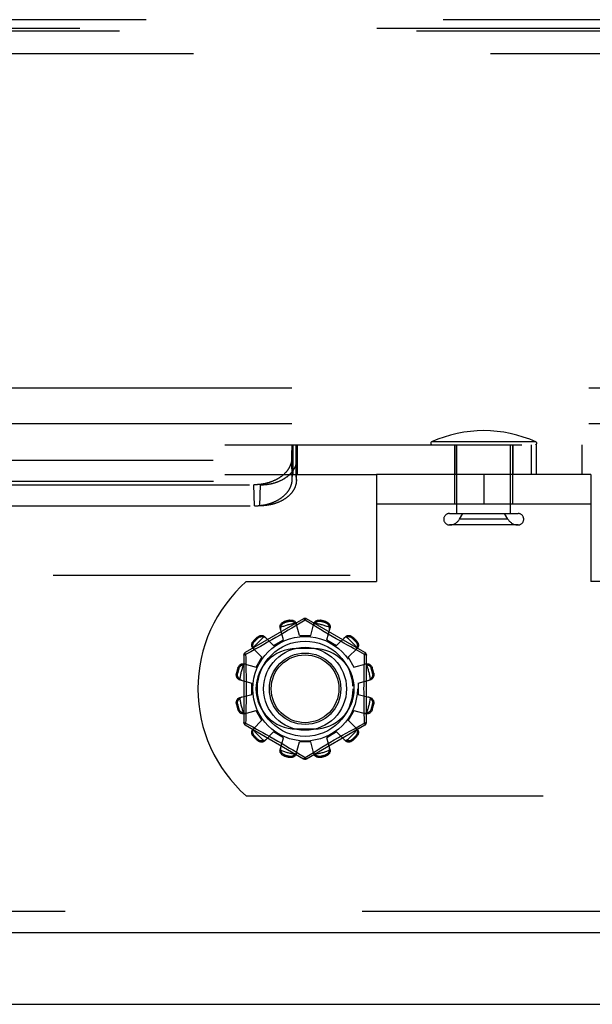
# Model space of a CAD drawing. Header units: inches. Extents: x 0 to 189, y 0 to 122.
# Tile 98 of 226: x 78.89 to 80.9, y 35.12 to 38.57. Entities that reach past the tile are written whole.
import ezdxf

# ---------------------------------------------------------------- set-up
doc = ezdxf.new("R2010")
doc.units = ezdxf.units.IN
doc.header["$LTSCALE"] = 10.388889
doc.header["$MEASUREMENT"] = 0
doc.linetypes.add('HIDDEN', pattern=[0.2, 0.1, -0.1])
doc.layers.get('0').update_dxf_attribs({"linetype": 'CONTINUOUS'})
for name, color, linetype in [('DEFAULT_2', 8, 'HIDDEN'), ('RIGHTHAND_DOOR_ASSEMBLY', 7, 'CONTINUOUS'), ('SUBPANEL', 7, 'CONTINUOUS')]:
    doc.layers.add(name, color=color, linetype=linetype)

msp = doc.modelspace()

# ---------------------------------------------------------------- linework, layer by layer
at = {"color": 7, "linetype": 'Continuous'}
msp.add_line((38.006, 35.1205), (85.902, 35.1205), dxfattribs=at)
at = {"layer": 'DEFAULT_2', "color": 8, "linetype": 'HIDDEN'}
for p, q in [((71.2997, 37.0785), (80.8598, 37.0785)), ((79.8455, 37.0785), (79.8455, 36.9745)), ((79.8458, 37.0676), (79.8459, 37.0691)), ((79.8459, 37.0691), (79.846, 37.0704)), ((79.8472, 36.9745), (79.8472, 37.0785)), ((79.8475, 37.0785), (79.8475, 36.9745)), ((79.8485, 37.0785), (79.8485, 36.9745)), ((79.8592, 37.0785), (79.8592, 36.9745)), ((79.8595, 36.9745), (79.8595, 37.0785)), ((79.8602, 37.0785), (79.8602, 36.9745)), ((79.8607, 37.0711), (79.8606, 37.0723)), ((79.8608, 37.0698), (79.8607, 37.0711)), ((79.8609, 37.0683), (79.8608, 37.0698)), ((79.861, 37.0668), (79.8609, 37.0683)), ((79.8632, 37.0785), (79.8632, 36.9745)), ((80.6986, 37.0881), (80.3334, 37.0881)), ((80.4145, 36.8705), (80.4145, 37.0785)), ((80.4145, 37.0785), (80.4145, 36.9745)), ((80.422, 36.8377), (80.422, 37.0785)), ((80.61, 36.8377), (80.61, 37.0785)), ((80.6175, 37.0785), (80.6175, 36.9745)), ((80.6175, 36.8705), (80.6175, 37.0785)), ((80.6816, 37.0785), (80.6816, 36.9745)), ((80.6992, 37.0785), (80.6992, 36.9745)), ((80.8598, 36.9745), (80.8598, 37.0785)), ((79.8443, 37.03), (79.8445, 37.0389)), ((79.8445, 37.0389), (79.8448, 37.047)), ((79.8448, 37.047), (79.845, 37.053)), ((79.845, 37.053), (79.8452, 37.0575)), ((79.8452, 37.0575), (79.8454, 37.0605)), ((79.8454, 37.0605), (79.8455, 37.0634)), ((79.8455, 37.0634), (79.8457, 37.066)), ((79.8457, 37.066), (79.8458, 37.0676)), ((79.8612, 37.0643), (79.861, 37.0668)), ((79.8613, 37.0615), (79.8612, 37.0643)), ((79.8615, 37.0585), (79.8613, 37.0615)), ((79.8616, 37.0542), (79.8615, 37.0585)), ((79.8618, 37.0507), (79.8616, 37.0542)), ((79.862, 37.0444), (79.8618, 37.0507)), ((79.8623, 37.036), (79.862, 37.0444)), ((79.8624, 37.03), (79.8623, 37.036)), ((72.2972, 37.0239), (79.8623, 37.0239)), ((79.846, 36.9563), (79.8443, 37.03)), ((79.8607, 36.9563), (79.8624, 37.03)), ((79.8607, 36.9535), (79.8624, 37.0271)), ((79.8623, 37.0239), (79.8624, 37.0271)), ((79.8624, 37.0271), (79.8624, 37.03)), ((71.2997, 36.9745), (80.141, 36.9745)), ((79.8463, 36.9647), (79.8464, 36.9664)), ((79.8464, 36.9664), (79.8465, 36.968)), ((79.8465, 36.9689), (79.8466, 36.9698)), ((79.8465, 36.968), (79.8465, 36.9689)), ((79.8466, 36.9698), (79.8466, 36.9706)), ((79.8601, 36.9706), (79.86, 36.9714)), ((79.8601, 36.9698), (79.8601, 36.9706)), ((79.8602, 36.9689), (79.8601, 36.9698)), ((79.8602, 36.968), (79.8602, 36.9689)), ((79.8603, 36.9664), (79.8602, 36.968)), ((79.8604, 36.9647), (79.8603, 36.9664)), ((80.891, 36.9745), (80.141, 36.9745)), ((80.141, 36.9745), (80.141, 36.5995)), ((80.516, 36.9745), (80.516, 36.8705)), ((80.891, 36.9745), (80.891, 36.5995)), ((72.2989, 36.9504), (79.8605, 36.9504)), ((72.4248, 36.9382), (79.7346, 36.9382)), ((79.7139, 36.8647), (79.7121, 36.9382)), ((79.7329, 36.8647), (79.7346, 36.9382)), ((79.846, 36.9563), (79.8461, 36.9601)), ((79.8461, 36.9601), (79.8462, 36.9628)), ((79.8462, 36.9628), (79.8463, 36.9647)), ((79.8605, 36.9622), (79.8604, 36.9647)), ((79.8606, 36.9594), (79.8605, 36.9622)), ((79.8607, 36.9535), (79.8605, 36.9504)), ((79.8607, 36.9563), (79.8606, 36.9594)), ((79.8607, 36.9563), (79.8607, 36.9535)), ((72.4266, 36.8647), (79.7329, 36.8647)), ((80.891, 36.8705), (80.141, 36.8705)), ((80.396, 36.8377), (80.636, 36.8377)), ((80.4313, 36.8177), (80.4432, 36.8377)), ((80.6007, 36.8177), (80.5888, 36.8377)), ((80.636, 36.7977), (80.396, 36.7977)), ((80.6007, 36.8177), (80.4313, 36.8177)), ((84.204, 36.6205), (63.6, 36.6205)), ((79.6853, 36.5995), (80.141, 36.5995)), ((81.3467, 36.5995), (80.891, 36.5995)), ((79.886, 36.4693), (79.6815, 36.3512)), ((79.8179, 36.4594), (79.819, 36.4556)), ((79.8378, 36.4607), (79.8368, 36.4645)), ((79.891, 36.4647), (79.8561, 36.4435)), ((79.871, 36.4105), (79.86, 36.4527)), ((79.8945, 36.4626), (79.891, 36.4647)), ((79.9142, 36.4506), (79.8945, 36.4626)), ((80.1005, 36.3512), (79.896, 36.4693)), ((79.911, 36.4105), (79.922, 36.4527)), ((79.9452, 36.4645), (79.9442, 36.4607)), ((79.963, 36.4556), (79.9641, 36.4594)), ((79.8153, 36.3956), (79.8037, 36.4377)), ((79.8186, 36.421), (79.804, 36.4124)), ((79.8324, 36.4292), (79.8186, 36.421)), ((79.8449, 36.4367), (79.8324, 36.4292)), ((79.8561, 36.4435), (79.8449, 36.4367)), ((79.9453, 36.4318), (79.9338, 36.4387)), ((79.958, 36.4242), (79.9453, 36.4318)), ((79.9716, 36.4161), (79.958, 36.4242)), ((79.9667, 36.3956), (79.9783, 36.4377)), ((79.9858, 36.4079), (79.9716, 36.4161)), ((79.7103, 36.3914), (79.7131, 36.3886)), ((79.7269, 36.4024), (79.7241, 36.4052)), ((79.7469, 36.3797), (79.7347, 36.3729)), ((79.7601, 36.3872), (79.7469, 36.3797)), ((79.75, 36.4066), (79.7807, 36.3756)), ((79.7743, 36.3952), (79.7601, 36.3872)), ((79.789, 36.4037), (79.7743, 36.3952)), ((79.7807, 36.3756), (79.8153, 36.3956)), ((79.804, 36.4124), (79.789, 36.4037)), ((79.871, 36.4105), (79.911, 36.4105)), ((79.9667, 36.3956), (80.0013, 36.3756)), ((79.9999, 36.3997), (79.9858, 36.4079)), ((80.0138, 36.3918), (79.9999, 36.3997)), ((80.0013, 36.3756), (80.032, 36.4066)), ((80.0269, 36.3843), (80.0138, 36.3918)), ((80.0393, 36.3774), (80.0269, 36.3843)), ((80.0579, 36.4052), (80.0551, 36.4024)), ((80.0689, 36.3886), (80.0717, 36.3914)), ((79.7008, 36.3543), (79.683, 36.3446)), ((79.7186, 36.3641), (79.7008, 36.3543)), ((79.7089, 36.3655), (79.7399, 36.3348)), ((79.7347, 36.3729), (79.7186, 36.3641)), ((79.9223, 36.3651), (79.8598, 36.3651)), ((80.0506, 36.3711), (80.0393, 36.3774)), ((80.0421, 36.3348), (80.0731, 36.3655)), ((80.0608, 36.3655), (80.0506, 36.3711)), ((80.0743, 36.3581), (80.0608, 36.3655)), ((80.099, 36.3446), (80.0743, 36.3581)), ((79.6765, 36.3426), (79.6765, 36.1064)), ((79.6778, 36.3118), (79.7199, 36.3002)), ((79.683, 36.3446), (79.6833, 36.3329)), ((79.7199, 36.3002), (79.7399, 36.3348)), ((80.0421, 36.3348), (80.0621, 36.3002)), ((80.0621, 36.3002), (80.1042, 36.3118)), ((80.1055, 36.1064), (80.1055, 36.3426)), ((79.651, 36.2787), (79.6548, 36.2777)), ((79.6599, 36.2965), (79.6561, 36.2976)), ((80.1259, 36.2976), (80.1221, 36.2965)), ((80.1272, 36.2777), (80.131, 36.2787)), ((79.6628, 36.2555), (79.705, 36.2445)), ((79.705, 36.2045), (79.705, 36.2445)), ((80.077, 36.2445), (80.1192, 36.2555)), ((80.077, 36.2445), (80.077, 36.2045)), ((79.6628, 36.1935), (79.705, 36.2045)), ((80.077, 36.2045), (80.1192, 36.1935)), ((79.6548, 36.1713), (79.651, 36.1703)), ((79.6561, 36.1515), (79.6599, 36.1525)), ((79.6778, 36.1373), (79.7199, 36.1488)), ((79.7399, 36.1142), (79.7199, 36.1488)), ((80.0621, 36.1488), (80.0421, 36.1142)), ((80.0621, 36.1488), (80.1042, 36.1373)), ((80.1221, 36.1525), (80.1259, 36.1515)), ((80.131, 36.1703), (80.1272, 36.1713)), ((79.683, 36.1044), (79.7077, 36.0909)), ((79.7089, 36.0835), (79.7399, 36.1142)), ((80.0421, 36.1142), (80.0731, 36.0835)), ((80.0812, 36.0947), (80.099, 36.1044)), ((80.099, 36.1044), (80.0987, 36.1161)), ((79.6815, 36.0978), (79.886, 35.9797)), ((79.7077, 36.0909), (79.7212, 36.0835)), ((79.7212, 36.0835), (79.7314, 36.0779)), ((79.7314, 36.0779), (79.7427, 36.0716)), ((79.7427, 36.0716), (79.7551, 36.0647)), ((79.75, 36.0424), (79.7807, 36.0734)), ((79.8153, 36.0534), (79.7807, 36.0734)), ((79.8598, 36.0839), (79.9223, 36.0839)), ((79.896, 35.9797), (80.1005, 36.0978)), ((80.0013, 36.0734), (79.9667, 36.0534)), ((80.0013, 36.0734), (80.032, 36.0424)), ((80.0219, 36.0618), (80.0351, 36.0693)), ((80.0351, 36.0693), (80.0473, 36.0761)), ((80.0473, 36.0761), (80.0634, 36.0849)), ((80.0634, 36.0849), (80.0812, 36.0947)), ((79.7131, 36.0604), (79.7103, 36.0576)), ((79.7241, 36.0438), (79.7269, 36.0466)), ((79.7551, 36.0647), (79.7682, 36.0573)), ((79.7682, 36.0573), (79.7821, 36.0494)), ((79.7821, 36.0494), (79.7962, 36.0412)), ((79.7962, 36.0412), (79.8104, 36.0329)), ((79.8037, 36.0114), (79.8153, 36.0534)), ((79.86, 35.9963), (79.871, 36.0385)), ((79.911, 36.0385), (79.871, 36.0385)), ((79.922, 35.9963), (79.911, 36.0385)), ((79.9634, 36.028), (79.978, 36.0366)), ((79.9783, 36.0114), (79.9667, 36.0534)), ((79.978, 36.0366), (79.993, 36.0454)), ((79.993, 36.0454), (80.0077, 36.0538)), ((80.0077, 36.0538), (80.0219, 36.0618)), ((80.0551, 36.0466), (80.0579, 36.0438)), ((80.0717, 36.0576), (80.0689, 36.0604)), ((79.8104, 36.0329), (79.824, 36.0248)), ((79.824, 36.0248), (79.8367, 36.0172)), ((79.8367, 36.0172), (79.8482, 36.0103)), ((79.891, 35.9843), (79.9259, 36.0055)), ((79.9259, 36.0055), (79.9371, 36.0123)), ((79.9371, 36.0123), (79.9496, 36.0198)), ((79.9496, 36.0198), (79.9634, 36.028)), ((79.819, 35.9934), (79.8179, 35.9896)), ((79.8368, 35.9845), (79.8378, 35.9883)), ((79.8678, 35.9984), (79.8875, 35.9864)), ((79.8875, 35.9864), (79.891, 35.9843)), ((79.9442, 35.9883), (79.9452, 35.9845)), ((79.9641, 35.9896), (79.963, 35.9934)), ((79.6853, 35.8495), (81.3467, 35.8495))]:
    msp.add_line(p, q, dxfattribs=at)
for points in [[(79.846, 37.0704), (79.8461, 37.0717), (79.8461, 37.0723), (79.8462, 37.0729), (79.8462, 37.0734), (79.8463, 37.074), (79.8463, 37.0744), (79.8464, 37.0749), (79.8464, 37.0753), (79.8465, 37.0758), (79.8465, 37.0761), (79.8466, 37.0765), (79.8466, 37.0768), (79.8467, 37.0771), (79.8467, 37.0774), (79.8468, 37.0776), (79.8469, 37.0778), (79.8469, 37.078), (79.847, 37.0782), (79.847, 37.0783), (79.8471, 37.0784), (79.8471, 37.0785), (79.8472, 37.0785), (79.8472, 37.0785)], [(79.8606, 37.0723), (79.8605, 37.0729), (79.8605, 37.0734), (79.8604, 37.074), (79.8604, 37.0744), (79.8603, 37.0749), (79.8603, 37.0753), (79.8602, 37.0758), (79.8602, 37.0761), (79.8601, 37.0765), (79.8601, 37.0768), (79.86, 37.0771), (79.86, 37.0774), (79.8599, 37.0776), (79.8599, 37.0778), (79.8598, 37.078), (79.8597, 37.0782), (79.8597, 37.0783), (79.8596, 37.0784), (79.8596, 37.0785), (79.8595, 37.0785), (79.8595, 37.0785)], [(79.8438, 37.0239), (79.8437, 37.0227), (79.8435, 37.0214), (79.8433, 37.0201), (79.843, 37.0188), (79.8428, 37.0176), (79.8425, 37.0163), (79.8422, 37.0151), (79.8418, 37.0138), (79.8414, 37.0125), (79.8411, 37.0113), (79.8406, 37.01), (79.8402, 37.0088), (79.8397, 37.0075), (79.8393, 37.0063), (79.8387, 37.0051), (79.8382, 37.0038), (79.8377, 37.0026), (79.8371, 37.0014), (79.8365, 37.0002), (79.8358, 36.999), (79.8352, 36.9978), (79.8345, 36.9966), (79.8338, 36.9954), (79.8331, 36.9942), (79.8323, 36.993), (79.8316, 36.9919), (79.8308, 36.9907), (79.83, 36.9896), (79.8291, 36.9884), (79.8283, 36.9873), (79.8274, 36.9862), (79.8265, 36.985), (79.8256, 36.9839), (79.8246, 36.9828), (79.8236, 36.9817), (79.8227, 36.9807), (79.8216, 36.9796), (79.8206, 36.9785), (79.8196, 36.9775), (79.8185, 36.9764), (79.8174, 36.9754), (79.8163, 36.9744), (79.8152, 36.9734), (79.814, 36.9724), (79.8128, 36.9714), (79.8116, 36.9704), (79.8104, 36.9694), (79.8092, 36.9685), (79.808, 36.9675), (79.8067, 36.9666), (79.8054, 36.9657), (79.8041, 36.9648), (79.8028, 36.9639), (79.8015, 36.963), (79.8001, 36.9621), (79.7987, 36.9613), (79.7974, 36.9604), (79.796, 36.9596), (79.7945, 36.9588), (79.7931, 36.958), (79.7917, 36.9572), (79.7902, 36.9564), (79.7887, 36.9557), (79.7872, 36.9549), (79.7857, 36.9542), (79.7842, 36.9535), (79.7827, 36.9528), (79.7811, 36.9521), (79.7796, 36.9515), (79.778, 36.9508), (79.7764, 36.9502), (79.7748, 36.9495), (79.7732, 36.9489), (79.7716, 36.9483), (79.77, 36.9478), (79.7683, 36.9472), (79.7667, 36.9467), (79.765, 36.9461), (79.7634, 36.9456), (79.7617, 36.9451), (79.76, 36.9447), (79.7583, 36.9442), (79.7566, 36.9438), (79.7549, 36.9433), (79.7532, 36.9429), (79.7514, 36.9425), (79.7497, 36.9421), (79.7479, 36.9418), (79.7462, 36.9414), (79.7444, 36.9411), (79.7427, 36.9408), (79.7409, 36.9405), (79.7391, 36.9402), (79.7374, 36.94), (79.7356, 36.9397), (79.7338, 36.9395), (79.732, 36.9393), (79.7302, 36.9391), (79.7284, 36.939), (79.7266, 36.9388), (79.7248, 36.9387), (79.723, 36.9386), (79.7212, 36.9385), (79.7194, 36.9384), (79.7176, 36.9383), (79.7158, 36.9383), (79.714, 36.9383), (79.7121, 36.9382)], [(79.7346, 36.9382), (79.7364, 36.9383), (79.7382, 36.9383), (79.7401, 36.9383), (79.7419, 36.9384), (79.7437, 36.9385), (79.7455, 36.9386), (79.7473, 36.9387), (79.7491, 36.9388), (79.7508, 36.939), (79.7526, 36.9391), (79.7544, 36.9393), (79.7562, 36.9395), (79.758, 36.9397), (79.7597, 36.94), (79.7615, 36.9402), (79.7633, 36.9405), (79.765, 36.9408), (79.7668, 36.9411), (79.7685, 36.9414), (79.7703, 36.9418), (79.772, 36.9421), (79.7737, 36.9425), (79.7754, 36.9429), (79.7771, 36.9433), (79.7788, 36.9438), (79.7805, 36.9442), (79.7822, 36.9447), (79.7838, 36.9451), (79.7855, 36.9456), (79.7871, 36.9461), (79.7888, 36.9467), (79.7904, 36.9472), (79.792, 36.9478), (79.7936, 36.9483), (79.7952, 36.9489), (79.7968, 36.9495), (79.7984, 36.9502), (79.7999, 36.9508), (79.8014, 36.9515), (79.803, 36.9521), (79.8045, 36.9528), (79.806, 36.9535), (79.8075, 36.9542), (79.8089, 36.9549), (79.8104, 36.9557), (79.8118, 36.9564), (79.8133, 36.9572), (79.8147, 36.958), (79.8161, 36.9588), (79.8174, 36.9596), (79.8188, 36.9604), (79.8201, 36.9613), (79.8215, 36.9621), (79.8228, 36.963), (79.8241, 36.9639), (79.8253, 36.9648), (79.8266, 36.9657), (79.8278, 36.9666), (79.8291, 36.9675), (79.8303, 36.9685), (79.8314, 36.9694), (79.8326, 36.9704), (79.8337, 36.9714), (79.8349, 36.9724), (79.836, 36.9734), (79.8371, 36.9744), (79.8381, 36.9754), (79.8392, 36.9764), (79.8402, 36.9775), (79.8412, 36.9785), (79.8422, 36.9796), (79.8431, 36.9807), (79.8441, 36.9817), (79.845, 36.9828), (79.8459, 36.9839), (79.8468, 36.985), (79.8476, 36.9862), (79.8484, 36.9873), (79.8492, 36.9884), (79.85, 36.9896), (79.8508, 36.9907), (79.8515, 36.9919), (79.8522, 36.993), (79.8529, 36.9942), (79.8536, 36.9954), (79.8542, 36.9966), (79.8549, 36.9978), (79.8555, 36.999), (79.856, 37.0002), (79.8566, 37.0014), (79.8571, 37.0026), (79.8576, 37.0038), (79.8581, 37.0051), (79.8585, 37.0063), (79.859, 37.0075), (79.8594, 37.0088), (79.8597, 37.01), (79.8601, 37.0113), (79.8604, 37.0125), (79.8607, 37.0138), (79.861, 37.0151), (79.8613, 37.0163), (79.8615, 37.0176), (79.8617, 37.0188), (79.8619, 37.0201), (79.862, 37.0214), (79.8622, 37.0227), (79.8623, 37.0239)], [(79.8443, 37.03), (79.8442, 37.029), (79.8442, 37.028), (79.8441, 37.027), (79.844, 37.026), (79.8439, 37.025), (79.8438, 37.0239)], [(79.8466, 36.9706), (79.8467, 36.9714), (79.8467, 36.9717), (79.8468, 36.972), (79.8468, 36.9723), (79.8468, 36.9726), (79.8468, 36.9729), (79.8469, 36.9731), (79.8469, 36.9733), (79.8469, 36.9735), (79.847, 36.9737), (79.847, 36.9739), (79.847, 36.974), (79.8471, 36.9742), (79.8471, 36.9743), (79.8471, 36.9744), (79.8471, 36.9744), (79.8472, 36.9745), (79.8472, 36.9745), (79.8472, 36.9745)], [(79.86, 36.9714), (79.86, 36.9717), (79.8599, 36.972), (79.8599, 36.9723), (79.8599, 36.9726), (79.8599, 36.9729), (79.8598, 36.9731), (79.8598, 36.9733), (79.8598, 36.9735), (79.8597, 36.9737), (79.8597, 36.9739), (79.8597, 36.974), (79.8597, 36.9742), (79.8596, 36.9743), (79.8596, 36.9744), (79.8596, 36.9744), (79.8595, 36.9745), (79.8595, 36.9745), (79.8595, 36.9745)], [(79.7139, 36.8647), (79.7157, 36.8647), (79.7175, 36.8647), (79.7193, 36.8648), (79.7211, 36.8648), (79.7229, 36.8649), (79.7247, 36.865), (79.7265, 36.8651), (79.7283, 36.8653), (79.7301, 36.8654), (79.7319, 36.8656), (79.7337, 36.8658), (79.7355, 36.866), (79.7373, 36.8662), (79.7391, 36.8664), (79.7409, 36.8667), (79.7426, 36.867), (79.7444, 36.8673), (79.7462, 36.8676), (79.7479, 36.8679), (79.7497, 36.8682), (79.7514, 36.8686), (79.7532, 36.869), (79.7549, 36.8694), (79.7566, 36.8698), (79.7583, 36.8702), (79.76, 36.8707), (79.7617, 36.8711), (79.7634, 36.8716), (79.7651, 36.8721), (79.7668, 36.8726), (79.7684, 36.8731), (79.7701, 36.8737), (79.7717, 36.8742), (79.7733, 36.8748), (79.775, 36.8754), (79.7766, 36.876), (79.7782, 36.8766), (79.7797, 36.8773), (79.7813, 36.8779), (79.7829, 36.8786), (79.7844, 36.8793), (79.786, 36.88), (79.7875, 36.8807), (79.789, 36.8814), (79.7905, 36.8821), (79.7919, 36.8829), (79.7934, 36.8837), (79.7948, 36.8845), (79.7963, 36.8853), (79.7977, 36.8861), (79.7991, 36.8869), (79.8005, 36.8877), (79.8018, 36.8886), (79.8032, 36.8895), (79.8045, 36.8903), (79.8058, 36.8912), (79.8071, 36.8921), (79.8084, 36.8931), (79.8097, 36.894), (79.8109, 36.8949), (79.8122, 36.8959), (79.8134, 36.8969), (79.8146, 36.8978), (79.8157, 36.8988), (79.8169, 36.8998), (79.818, 36.9008), (79.8191, 36.9019), (79.8202, 36.9029), (79.8213, 36.9039), (79.8223, 36.905), (79.8234, 36.906), (79.8244, 36.9071), (79.8254, 36.9082), (79.8263, 36.9093), (79.8273, 36.9104), (79.8282, 36.9115), (79.8291, 36.9126), (79.83, 36.9137), (79.8309, 36.9149), (79.8317, 36.916), (79.8325, 36.9172), (79.8333, 36.9183), (79.8341, 36.9195), (79.8348, 36.9207), (79.8355, 36.9219), (79.8362, 36.923), (79.8369, 36.9242), (79.8376, 36.9254), (79.8382, 36.9266), (79.8388, 36.9279), (79.8394, 36.9291), (79.8399, 36.9303), (79.8405, 36.9315), (79.841, 36.9328), (79.8415, 36.934), (79.8419, 36.9352), (79.8424, 36.9365), (79.8428, 36.9377), (79.8432, 36.939), (79.8435, 36.9403), (79.8439, 36.9415), (79.8442, 36.9428), (79.8445, 36.944), (79.8448, 36.9453), (79.845, 36.9466), (79.8452, 36.9479), (79.8454, 36.9491), (79.8456, 36.9504)], [(79.8605, 36.9504), (79.8604, 36.9491), (79.8603, 36.9479), (79.8602, 36.9466), (79.86, 36.9453), (79.8598, 36.944), (79.8595, 36.9428), (79.8593, 36.9415), (79.859, 36.9403), (79.8587, 36.939), (79.8584, 36.9377), (79.858, 36.9365), (79.8576, 36.9352), (79.8572, 36.934), (79.8568, 36.9328), (79.8564, 36.9315), (79.8559, 36.9303), (79.8554, 36.9291), (79.8548, 36.9279), (79.8543, 36.9266), (79.8537, 36.9254), (79.8531, 36.9242), (79.8525, 36.923), (79.8519, 36.9219), (79.8512, 36.9207), (79.8505, 36.9195), (79.8498, 36.9183), (79.8491, 36.9172), (79.8483, 36.916), (79.8475, 36.9149), (79.8467, 36.9137), (79.8459, 36.9126), (79.845, 36.9115), (79.8442, 36.9104), (79.8433, 36.9093), (79.8423, 36.9082), (79.8414, 36.9071), (79.8404, 36.906), (79.8395, 36.905), (79.8385, 36.9039), (79.8374, 36.9029), (79.8364, 36.9019), (79.8353, 36.9008), (79.8342, 36.8998), (79.8331, 36.8988), (79.832, 36.8978), (79.8309, 36.8969), (79.8297, 36.8959), (79.8285, 36.8949), (79.8273, 36.894), (79.8261, 36.8931), (79.8249, 36.8921), (79.8236, 36.8912), (79.8223, 36.8903), (79.821, 36.8895), (79.8197, 36.8886), (79.8184, 36.8877), (79.8171, 36.8869), (79.8157, 36.8861), (79.8143, 36.8853), (79.8129, 36.8845), (79.8115, 36.8837), (79.8101, 36.8829), (79.8087, 36.8821), (79.8072, 36.8814), (79.8057, 36.8807), (79.8043, 36.88), (79.8028, 36.8793), (79.8012, 36.8786), (79.7997, 36.8779), (79.7982, 36.8773), (79.7966, 36.8766), (79.7951, 36.876), (79.7935, 36.8754), (79.7919, 36.8748), (79.7903, 36.8742), (79.7887, 36.8737), (79.787, 36.8731), (79.7854, 36.8726), (79.7838, 36.8721), (79.7821, 36.8716), (79.7804, 36.8711), (79.7788, 36.8707), (79.7771, 36.8702), (79.7754, 36.8698), (79.7737, 36.8694), (79.772, 36.869), (79.7703, 36.8686), (79.7685, 36.8682), (79.7668, 36.8679), (79.765, 36.8676), (79.7633, 36.8673), (79.7615, 36.867), (79.7598, 36.8667), (79.758, 36.8664), (79.7562, 36.8662), (79.7545, 36.866), (79.7527, 36.8658), (79.7509, 36.8656), (79.7491, 36.8654), (79.7473, 36.8653), (79.7455, 36.8651), (79.7437, 36.865), (79.7419, 36.8649), (79.7401, 36.8648), (79.7383, 36.8648), (79.7365, 36.8647), (79.7347, 36.8647), (79.7329, 36.8647)], [(79.8456, 36.9504), (79.8457, 36.9512), (79.8457, 36.9519), (79.8458, 36.9527), (79.8459, 36.9534), (79.8459, 36.9542), (79.846, 36.9549), (79.846, 36.9556), (79.846, 36.9563)], [(79.8037, 36.4377), (79.8034, 36.4394), (79.8032, 36.4413), (79.8033, 36.4432), (79.8036, 36.4451), (79.8042, 36.447), (79.805, 36.4489), (79.806, 36.4506), (79.8072, 36.4523), (79.8086, 36.4538), (79.8102, 36.4553), (79.812, 36.4566), (79.8139, 36.4577), (79.8159, 36.4587), (79.8179, 36.4594)], [(79.806, 36.4395), (79.8062, 36.4405), (79.8065, 36.4415), (79.8068, 36.4426), (79.8071, 36.4435), (79.8075, 36.4445), (79.8079, 36.4455), (79.8083, 36.4464), (79.8089, 36.4473), (79.8094, 36.4482), (79.8101, 36.4492), (79.8108, 36.4501), (79.8116, 36.451), (79.8125, 36.4518), (79.8135, 36.4527), (79.8146, 36.4535), (79.8159, 36.4543), (79.8174, 36.455), (79.819, 36.4556)], [(79.8368, 36.4645), (79.839, 36.4649), (79.8412, 36.465), (79.8434, 36.465), (79.8456, 36.4648), (79.8477, 36.4643), (79.8497, 36.4636), (79.8516, 36.4628), (79.8533, 36.4618), (79.8549, 36.4606), (79.8564, 36.4592), (79.8576, 36.4577), (79.8586, 36.4561), (79.8594, 36.4545), (79.86, 36.4527)], [(79.8378, 36.4607), (79.8395, 36.4609), (79.8411, 36.4611), (79.8426, 36.461), (79.8441, 36.4609), (79.8454, 36.4606), (79.8466, 36.4603), (79.8477, 36.4599), (79.8488, 36.4595), (79.8498, 36.459), (79.8507, 36.4585), (79.8516, 36.458), (79.8525, 36.4574), (79.8533, 36.4568), (79.8542, 36.4561), (79.8549, 36.4555), (79.8557, 36.4547), (79.8564, 36.454), (79.8571, 36.4532)], [(79.8618, 36.4456), (79.8614, 36.447), (79.8608, 36.4483), (79.8601, 36.4496), (79.8592, 36.4509), (79.8582, 36.4521), (79.8571, 36.4532)], [(79.886, 36.4693), (79.8863, 36.4694), (79.8868, 36.4692), (79.8873, 36.4689), (79.888, 36.4684), (79.8887, 36.4677), (79.8894, 36.4668), (79.8902, 36.4658), (79.891, 36.4647)], [(79.891, 36.4647), (79.8918, 36.4658), (79.8926, 36.4668), (79.8933, 36.4677), (79.894, 36.4684), (79.8947, 36.4689), (79.8952, 36.4692), (79.8957, 36.4694), (79.896, 36.4693)], [(79.9338, 36.4387), (79.9187, 36.4478), (79.9142, 36.4506)], [(79.9249, 36.4532), (79.9238, 36.4521), (79.9228, 36.4509), (79.9219, 36.4496), (79.9212, 36.4483), (79.9206, 36.447), (79.9202, 36.4456)], [(79.922, 36.4527), (79.9226, 36.4545), (79.9234, 36.4561), (79.9244, 36.4577), (79.9256, 36.4592), (79.9271, 36.4606), (79.9287, 36.4618), (79.9304, 36.4628), (79.9323, 36.4636), (79.9343, 36.4643), (79.9364, 36.4648), (79.9386, 36.465), (79.9408, 36.465), (79.943, 36.4649), (79.9452, 36.4645)], [(79.9249, 36.4532), (79.9256, 36.454), (79.9263, 36.4547), (79.9271, 36.4555), (79.9279, 36.4561), (79.9287, 36.4568), (79.9295, 36.4574), (79.9304, 36.458), (79.9313, 36.4585), (79.9322, 36.459), (79.9332, 36.4595), (79.9343, 36.4599), (79.9354, 36.4603), (79.9367, 36.4606), (79.938, 36.4609), (79.9394, 36.461), (79.9409, 36.4611), (79.9425, 36.4609), (79.9442, 36.4607)], [(79.963, 36.4556), (79.9646, 36.455), (79.9661, 36.4543), (79.9674, 36.4535), (79.9685, 36.4527), (79.9695, 36.4518), (79.9704, 36.4509), (79.9712, 36.45), (79.9719, 36.4491), (79.9726, 36.4482), (79.9731, 36.4473), (79.9737, 36.4464), (79.9741, 36.4455), (79.9745, 36.4445), (79.9749, 36.4435), (79.9752, 36.4425), (79.9755, 36.4415), (79.9758, 36.4405), (79.976, 36.4395)], [(79.9641, 36.4594), (79.9661, 36.4587), (79.9681, 36.4577), (79.97, 36.4566), (79.9718, 36.4553), (79.9734, 36.4538), (79.9748, 36.4523), (79.976, 36.4506), (79.977, 36.4489), (79.9778, 36.447), (79.9784, 36.4451), (79.9787, 36.4432), (79.9788, 36.4413), (79.9786, 36.4394), (79.9783, 36.4377)], [(79.806, 36.4395), (79.8056, 36.438), (79.8053, 36.4365), (79.8052, 36.4349), (79.8052, 36.4334), (79.8054, 36.432), (79.8057, 36.4305)], [(79.9763, 36.4305), (79.9766, 36.432), (79.9768, 36.4334), (79.9768, 36.4349), (79.9767, 36.4365), (79.9764, 36.438), (79.976, 36.4395)], [(79.7089, 36.3655), (79.7076, 36.3668), (79.7066, 36.3684), (79.7057, 36.37), (79.705, 36.3719), (79.7046, 36.3738), (79.7044, 36.3758), (79.7043, 36.3778), (79.7046, 36.3798), (79.705, 36.3819), (79.7057, 36.384), (79.7065, 36.386), (79.7076, 36.3879), (79.7089, 36.3897), (79.7103, 36.3914)], [(79.7099, 36.3682), (79.7096, 36.3692), (79.7093, 36.3702), (79.709, 36.3712), (79.7088, 36.3722), (79.7087, 36.3733), (79.7085, 36.3743), (79.7085, 36.3753), (79.7085, 36.3764), (79.7085, 36.3775), (79.7086, 36.3786), (79.7088, 36.3797), (79.709, 36.3809), (79.7093, 36.3821), (79.7098, 36.3834), (79.7103, 36.3847), (79.7111, 36.386), (79.712, 36.3873), (79.7131, 36.3886)], [(79.7241, 36.4052), (79.7258, 36.4066), (79.7276, 36.4079), (79.7295, 36.409), (79.7315, 36.4098), (79.7336, 36.4105), (79.7357, 36.4109), (79.7377, 36.4112), (79.7397, 36.4112), (79.7417, 36.4109), (79.7436, 36.4105), (79.7455, 36.4098), (79.7472, 36.4089), (79.7487, 36.4079), (79.75, 36.4066)], [(79.7269, 36.4024), (79.7282, 36.4035), (79.7295, 36.4044), (79.7309, 36.4052), (79.7322, 36.4057), (79.7334, 36.4062), (79.7346, 36.4065), (79.7358, 36.4068), (79.7369, 36.4069), (79.738, 36.407), (79.7391, 36.407), (79.7402, 36.407), (79.7412, 36.407), (79.7422, 36.4068), (79.7433, 36.4067), (79.7443, 36.4065), (79.7453, 36.4062), (79.7463, 36.4059), (79.7473, 36.4056)], [(79.7552, 36.4014), (79.7541, 36.4024), (79.753, 36.4033), (79.7517, 36.404), (79.7503, 36.4047), (79.7488, 36.4052), (79.7473, 36.4056)], [(80.0347, 36.4056), (80.0332, 36.4052), (80.0317, 36.4047), (80.0303, 36.404), (80.029, 36.4033), (80.0279, 36.4024), (80.0268, 36.4014)], [(80.032, 36.4066), (80.0333, 36.4079), (80.0348, 36.4089), (80.0365, 36.4098), (80.0384, 36.4105), (80.0403, 36.4109), (80.0423, 36.4112), (80.0443, 36.4112), (80.0463, 36.4109), (80.0484, 36.4105), (80.0505, 36.4098), (80.0525, 36.409), (80.0544, 36.4079), (80.0562, 36.4066), (80.0579, 36.4052)], [(80.0347, 36.4056), (80.0357, 36.4059), (80.0367, 36.4062), (80.0377, 36.4065), (80.0387, 36.4067), (80.0398, 36.4068), (80.0408, 36.407), (80.0418, 36.407), (80.0429, 36.407), (80.044, 36.407), (80.0451, 36.4069), (80.0462, 36.4068), (80.0474, 36.4065), (80.0486, 36.4062), (80.0499, 36.4057), (80.0512, 36.4052), (80.0525, 36.4044), (80.0538, 36.4035), (80.0551, 36.4024)], [(80.0689, 36.3886), (80.07, 36.3873), (80.0709, 36.386), (80.0717, 36.3847), (80.0722, 36.3834), (80.0727, 36.3821), (80.073, 36.3809), (80.0733, 36.3797), (80.0734, 36.3786), (80.0735, 36.3775), (80.0735, 36.3764), (80.0735, 36.3753), (80.0735, 36.3743), (80.0733, 36.3733), (80.0732, 36.3722), (80.073, 36.3712), (80.0727, 36.3702), (80.0724, 36.3692), (80.0721, 36.3682)], [(80.0717, 36.3914), (80.0731, 36.3897), (80.0744, 36.3879), (80.0755, 36.386), (80.0763, 36.384), (80.077, 36.3819), (80.0774, 36.3798), (80.0777, 36.3778), (80.0776, 36.3758), (80.0774, 36.3738), (80.077, 36.3719), (80.0763, 36.37), (80.0754, 36.3684), (80.0744, 36.3668), (80.0731, 36.3655)], [(79.683, 36.3446), (79.6824, 36.3459), (79.6819, 36.347), (79.6816, 36.3481), (79.6813, 36.3491), (79.6812, 36.3499), (79.6812, 36.3505), (79.6813, 36.351), (79.6815, 36.3512)], [(79.7099, 36.3682), (79.7103, 36.3667), (79.7108, 36.3652), (79.7115, 36.3638), (79.7123, 36.3625), (79.7131, 36.3614), (79.7141, 36.3603)], [(80.0679, 36.3603), (80.0689, 36.3614), (80.0698, 36.3625), (80.0705, 36.3638), (80.0712, 36.3652), (80.0717, 36.3667), (80.0721, 36.3682)], [(80.1005, 36.3512), (80.1007, 36.351), (80.1008, 36.3505), (80.1008, 36.3499), (80.1007, 36.3491), (80.1004, 36.3481), (80.1001, 36.347), (80.0996, 36.3459), (80.099, 36.3446)], [(79.6561, 36.2976), (79.6568, 36.2996), (79.6578, 36.3016), (79.6589, 36.3035), (79.6602, 36.3053), (79.6617, 36.3069), (79.6633, 36.3083), (79.6649, 36.3095), (79.6667, 36.3105), (79.6685, 36.3113), (79.6704, 36.3119), (79.6723, 36.3122), (79.6742, 36.3123), (79.6761, 36.3121), (79.6778, 36.3118)], [(79.685, 36.3098), (79.6835, 36.3101), (79.6821, 36.3103), (79.6806, 36.3103), (79.679, 36.3102), (79.6775, 36.3099), (79.676, 36.3095)], [(79.6765, 36.3426), (79.6766, 36.3429), (79.677, 36.3432), (79.6775, 36.3435), (79.6783, 36.3438), (79.6792, 36.3441), (79.6804, 36.3443), (79.6816, 36.3445), (79.683, 36.3446)], [(79.6833, 36.3329), (79.6838, 36.3091), (79.6841, 36.297), (79.6843, 36.285), (79.6845, 36.2729), (79.6846, 36.2608), (79.6848, 36.2487), (79.6848, 36.2366), (79.6849, 36.2245), (79.6848, 36.2124), (79.6848, 36.2003), (79.6846, 36.1883), (79.6845, 36.1761), (79.6843, 36.164), (79.6841, 36.152)], [(80.106, 36.3095), (80.1045, 36.3099), (80.103, 36.3102), (80.1014, 36.3103), (80.0999, 36.3103), (80.0985, 36.3101), (80.097, 36.3098)], [(80.0979, 36.2971), (80.0985, 36.3211), (80.0987, 36.3329), (80.099, 36.3446)], [(80.099, 36.3446), (80.1004, 36.3445), (80.1016, 36.3443), (80.1028, 36.3441), (80.1037, 36.3438), (80.1045, 36.3435), (80.105, 36.3432), (80.1054, 36.3429), (80.1055, 36.3426)], [(80.1042, 36.3118), (80.1059, 36.3121), (80.1078, 36.3123), (80.1097, 36.3122), (80.1116, 36.3119), (80.1135, 36.3113), (80.1153, 36.3105), (80.1171, 36.3095), (80.1187, 36.3083), (80.1203, 36.3069), (80.1218, 36.3053), (80.1231, 36.3035), (80.1242, 36.3016), (80.1252, 36.2996), (80.1259, 36.2976)], [(79.6628, 36.2555), (79.661, 36.2561), (79.6594, 36.2569), (79.6578, 36.2579), (79.6563, 36.2592), (79.6549, 36.2606), (79.6537, 36.2622), (79.6527, 36.2639), (79.6519, 36.2658), (79.6512, 36.2678), (79.6508, 36.2699), (79.6505, 36.2721), (79.6505, 36.2744), (79.6507, 36.2765), (79.651, 36.2787)], [(79.6623, 36.2584), (79.6615, 36.2591), (79.6608, 36.2598), (79.6601, 36.2606), (79.6594, 36.2614), (79.6587, 36.2622), (79.6581, 36.263), (79.6575, 36.2639), (79.657, 36.2648), (79.6565, 36.2657), (79.656, 36.2667), (79.6556, 36.2678), (79.6552, 36.2689), (79.6549, 36.2702), (79.6546, 36.2715), (79.6545, 36.2729), (79.6544, 36.2744), (79.6546, 36.276), (79.6548, 36.2777)], [(79.6599, 36.2965), (79.6605, 36.2981), (79.6612, 36.2996), (79.662, 36.3009), (79.6628, 36.302), (79.6637, 36.303), (79.6646, 36.3039), (79.6655, 36.3047), (79.6664, 36.3054), (79.6673, 36.3061), (79.6682, 36.3067), (79.6691, 36.3072), (79.6701, 36.3076), (79.671, 36.308), (79.672, 36.3084), (79.673, 36.3087), (79.674, 36.309), (79.675, 36.3093), (79.676, 36.3095)], [(80.0987, 36.1161), (80.0982, 36.1399), (80.0979, 36.152), (80.0977, 36.1641), (80.0975, 36.1762), (80.0974, 36.1883), (80.0972, 36.2004), (80.0972, 36.2124), (80.0971, 36.2245), (80.0972, 36.2366), (80.0972, 36.2487), (80.0974, 36.2608), (80.0975, 36.2729), (80.0977, 36.285), (80.0979, 36.2971)], [(80.106, 36.3095), (80.107, 36.3093), (80.108, 36.309), (80.109, 36.3087), (80.11, 36.3084), (80.111, 36.308), (80.112, 36.3076), (80.1129, 36.3072), (80.1138, 36.3066), (80.1147, 36.3061), (80.1156, 36.3054), (80.1166, 36.3047), (80.1174, 36.3039), (80.1183, 36.303), (80.1192, 36.302), (80.12, 36.3009), (80.1208, 36.2996), (80.1215, 36.2981), (80.1221, 36.2965)], [(80.131, 36.2787), (80.1313, 36.2765), (80.1315, 36.2744), (80.1315, 36.2721), (80.1312, 36.2699), (80.1308, 36.2678), (80.1301, 36.2658), (80.1293, 36.2639), (80.1283, 36.2622), (80.1271, 36.2606), (80.1257, 36.2592), (80.1242, 36.2579), (80.1226, 36.2569), (80.121, 36.2561), (80.1192, 36.2555)], [(80.1272, 36.2777), (80.1274, 36.276), (80.1276, 36.2744), (80.1275, 36.2729), (80.1274, 36.2715), (80.1271, 36.2701), (80.1268, 36.2689), (80.1264, 36.2678), (80.126, 36.2667), (80.1255, 36.2657), (80.125, 36.2648), (80.1245, 36.2639), (80.1239, 36.263), (80.1233, 36.2622), (80.1226, 36.2614), (80.1219, 36.2606), (80.1212, 36.2598), (80.1205, 36.2591), (80.1197, 36.2584)], [(79.6623, 36.2584), (79.6634, 36.2573), (79.6646, 36.2563), (79.6659, 36.2554), (79.6672, 36.2547), (79.6685, 36.2541), (79.6699, 36.2537)], [(80.1121, 36.2537), (80.1135, 36.2541), (80.1148, 36.2547), (80.1161, 36.2554), (80.1174, 36.2563), (80.1186, 36.2573), (80.1197, 36.2584)], [(79.651, 36.1703), (79.6507, 36.1725), (79.6505, 36.1747), (79.6505, 36.1769), (79.6508, 36.1791), (79.6512, 36.1812), (79.6519, 36.1832), (79.6527, 36.1851), (79.6537, 36.1868), (79.6549, 36.1884), (79.6563, 36.1899), (79.6578, 36.1911), (79.6594, 36.1921), (79.661, 36.1929), (79.6628, 36.1935)], [(79.6548, 36.1713), (79.6546, 36.173), (79.6544, 36.1746), (79.6545, 36.1761), (79.6546, 36.1776), (79.6549, 36.1789), (79.6552, 36.1801), (79.6556, 36.1812), (79.656, 36.1823), (79.6565, 36.1833), (79.657, 36.1843), (79.6575, 36.1852), (79.6581, 36.186), (79.6587, 36.1869), (79.6594, 36.1877), (79.6601, 36.1884), (79.6608, 36.1892), (79.6615, 36.1899), (79.6623, 36.1906)], [(79.6699, 36.1954), (79.6685, 36.1949), (79.6672, 36.1943), (79.6659, 36.1936), (79.6646, 36.1927), (79.6634, 36.1917), (79.6623, 36.1906)], [(80.1197, 36.1906), (80.1186, 36.1917), (80.1174, 36.1927), (80.1161, 36.1936), (80.1148, 36.1943), (80.1135, 36.1949), (80.1121, 36.1954)], [(80.1192, 36.1935), (80.121, 36.1929), (80.1226, 36.1921), (80.1242, 36.1911), (80.1257, 36.1899), (80.1271, 36.1884), (80.1283, 36.1868), (80.1293, 36.1851), (80.1301, 36.1832), (80.1308, 36.1812), (80.1312, 36.1791), (80.1315, 36.1769), (80.1315, 36.1747), (80.1313, 36.1725), (80.131, 36.1703)], [(80.1197, 36.1906), (80.1205, 36.1899), (80.1212, 36.1892), (80.1219, 36.1884), (80.1226, 36.1877), (80.1233, 36.1868), (80.1239, 36.186), (80.1245, 36.1851), (80.125, 36.1842), (80.1255, 36.1833), (80.126, 36.1823), (80.1264, 36.1812), (80.1268, 36.1801), (80.1271, 36.1789), (80.1274, 36.1775), (80.1275, 36.1761), (80.1276, 36.1746), (80.1274, 36.173), (80.1272, 36.1713)], [(79.6778, 36.1373), (79.6761, 36.1369), (79.6742, 36.1367), (79.6723, 36.1368), (79.6704, 36.1372), (79.6685, 36.1377), (79.6667, 36.1385), (79.6649, 36.1395), (79.6633, 36.1407), (79.6617, 36.1421), (79.6602, 36.1437), (79.6589, 36.1455), (79.6578, 36.1474), (79.6568, 36.1494), (79.6561, 36.1515)], [(79.676, 36.1395), (79.675, 36.1397), (79.674, 36.14), (79.673, 36.1403), (79.672, 36.1406), (79.671, 36.141), (79.67, 36.1414), (79.6691, 36.1419), (79.6682, 36.1424), (79.6673, 36.1429), (79.6664, 36.1436), (79.6654, 36.1443), (79.6646, 36.1451), (79.6637, 36.146), (79.6628, 36.147), (79.662, 36.1481), (79.6612, 36.1494), (79.6605, 36.1509), (79.6599, 36.1525)], [(79.676, 36.1395), (79.6775, 36.1391), (79.679, 36.1388), (79.6806, 36.1387), (79.6821, 36.1387), (79.6835, 36.1389), (79.685, 36.1392)], [(79.6841, 36.152), (79.6836, 36.128), (79.6833, 36.1161), (79.683, 36.1044)], [(80.097, 36.1392), (80.0985, 36.1389), (80.0999, 36.1387), (80.1014, 36.1387), (80.103, 36.1388), (80.1045, 36.1391), (80.106, 36.1395)], [(80.1259, 36.1515), (80.1252, 36.1494), (80.1242, 36.1474), (80.1231, 36.1455), (80.1218, 36.1437), (80.1203, 36.1421), (80.1187, 36.1407), (80.1171, 36.1395), (80.1153, 36.1385), (80.1135, 36.1377), (80.1116, 36.1372), (80.1097, 36.1368), (80.1078, 36.1367), (80.1059, 36.1369), (80.1042, 36.1373)], [(80.1221, 36.1525), (80.1215, 36.1509), (80.1208, 36.1494), (80.12, 36.1481), (80.1192, 36.147), (80.1183, 36.146), (80.1174, 36.1451), (80.1165, 36.1443), (80.1156, 36.1436), (80.1147, 36.1429), (80.1138, 36.1424), (80.1129, 36.1418), (80.1119, 36.1414), (80.111, 36.141), (80.11, 36.1406), (80.109, 36.1403), (80.108, 36.14), (80.107, 36.1397), (80.106, 36.1395)], [(79.683, 36.1044), (79.6816, 36.1045), (79.6804, 36.1047), (79.6792, 36.105), (79.6783, 36.1052), (79.6775, 36.1055), (79.677, 36.1058), (79.6766, 36.1061), (79.6765, 36.1064)], [(79.6815, 36.0978), (79.6813, 36.098), (79.6812, 36.0985), (79.6812, 36.0991), (79.6813, 36.0999), (79.6816, 36.1009), (79.6819, 36.102), (79.6824, 36.1032), (79.683, 36.1044)], [(80.1055, 36.1064), (80.1054, 36.1061), (80.105, 36.1058), (80.1045, 36.1055), (80.1037, 36.1052), (80.1028, 36.105), (80.1016, 36.1047), (80.1004, 36.1045), (80.099, 36.1044)], [(80.099, 36.1044), (80.0996, 36.1032), (80.1001, 36.102), (80.1004, 36.1009), (80.1007, 36.0999), (80.1008, 36.0991), (80.1008, 36.0985), (80.1007, 36.098), (80.1005, 36.0978)], [(79.7103, 36.0576), (79.7089, 36.0593), (79.7076, 36.0611), (79.7065, 36.063), (79.7057, 36.065), (79.705, 36.0671), (79.7046, 36.0692), (79.7043, 36.0712), (79.7044, 36.0732), (79.7046, 36.0752), (79.705, 36.0771), (79.7057, 36.079), (79.7066, 36.0807), (79.7076, 36.0822), (79.7089, 36.0835)], [(79.7131, 36.0604), (79.712, 36.0617), (79.7111, 36.063), (79.7103, 36.0644), (79.7098, 36.0657), (79.7093, 36.0669), (79.709, 36.0681), (79.7088, 36.0693), (79.7086, 36.0704), (79.7085, 36.0716), (79.7085, 36.0726), (79.7085, 36.0737), (79.7085, 36.0747), (79.7087, 36.0758), (79.7088, 36.0768), (79.709, 36.0778), (79.7093, 36.0788), (79.7096, 36.0798), (79.7099, 36.0808)], [(79.7141, 36.0887), (79.7131, 36.0876), (79.7123, 36.0865), (79.7115, 36.0852), (79.7108, 36.0838), (79.7103, 36.0823), (79.7099, 36.0808)], [(80.0721, 36.0808), (80.0717, 36.0823), (80.0712, 36.0838), (80.0705, 36.0852), (80.0698, 36.0865), (80.0689, 36.0876), (80.0679, 36.0887)], [(80.0721, 36.0808), (80.0724, 36.0798), (80.0727, 36.0788), (80.073, 36.0778), (80.0732, 36.0768), (80.0733, 36.0757), (80.0735, 36.0747), (80.0735, 36.0737), (80.0735, 36.0726), (80.0735, 36.0715), (80.0734, 36.0704), (80.0732, 36.0693), (80.073, 36.0681), (80.0727, 36.0669), (80.0722, 36.0656), (80.0717, 36.0643), (80.0709, 36.063), (80.07, 36.0617), (80.0689, 36.0604)], [(80.0731, 36.0835), (80.0744, 36.0822), (80.0754, 36.0807), (80.0763, 36.079), (80.077, 36.0771), (80.0774, 36.0752), (80.0776, 36.0732), (80.0777, 36.0712), (80.0774, 36.0692), (80.077, 36.0671), (80.0763, 36.065), (80.0755, 36.063), (80.0744, 36.0611), (80.0731, 36.0593), (80.0717, 36.0576)], [(79.75, 36.0424), (79.7487, 36.0412), (79.7472, 36.0401), (79.7455, 36.0392), (79.7436, 36.0386), (79.7417, 36.0381), (79.7397, 36.0379), (79.7377, 36.0379), (79.7357, 36.0381), (79.7336, 36.0385), (79.7315, 36.0392), (79.7295, 36.0401), (79.7276, 36.0411), (79.7258, 36.0424), (79.7241, 36.0438)], [(79.7473, 36.0434), (79.7463, 36.0431), (79.7453, 36.0428), (79.7443, 36.0425), (79.7433, 36.0423), (79.7422, 36.0422), (79.7412, 36.0421), (79.7402, 36.042), (79.7391, 36.042), (79.738, 36.042), (79.7369, 36.0421), (79.7358, 36.0423), (79.7346, 36.0425), (79.7334, 36.0428), (79.7321, 36.0433), (79.7308, 36.0439), (79.7295, 36.0446), (79.7282, 36.0455), (79.7269, 36.0466)], [(79.7473, 36.0434), (79.7488, 36.0438), (79.7503, 36.0443), (79.7517, 36.045), (79.753, 36.0458), (79.7541, 36.0466), (79.7552, 36.0476)], [(80.0268, 36.0476), (80.0279, 36.0466), (80.029, 36.0458), (80.0303, 36.045), (80.0317, 36.0443), (80.0332, 36.0438), (80.0347, 36.0434)], [(80.0579, 36.0438), (80.0562, 36.0424), (80.0544, 36.0411), (80.0525, 36.0401), (80.0505, 36.0392), (80.0484, 36.0385), (80.0463, 36.0381), (80.0443, 36.0379), (80.0423, 36.0379), (80.0403, 36.0381), (80.0384, 36.0386), (80.0365, 36.0392), (80.0348, 36.0401), (80.0333, 36.0412), (80.032, 36.0424)], [(80.0551, 36.0466), (80.0538, 36.0455), (80.0525, 36.0446), (80.0512, 36.0438), (80.0498, 36.0433), (80.0486, 36.0428), (80.0474, 36.0425), (80.0462, 36.0423), (80.0451, 36.0421), (80.044, 36.042), (80.0429, 36.042), (80.0418, 36.042), (80.0408, 36.0421), (80.0398, 36.0422), (80.0387, 36.0423), (80.0377, 36.0425), (80.0367, 36.0428), (80.0357, 36.0431), (80.0347, 36.0434)], [(79.8179, 35.9896), (79.8159, 35.9904), (79.8139, 35.9913), (79.812, 35.9924), (79.8102, 35.9937), (79.8086, 35.9952), (79.8072, 35.9968), (79.806, 35.9984), (79.805, 36.0002), (79.8042, 36.002), (79.8036, 36.0039), (79.8033, 36.0058), (79.8032, 36.0077), (79.8034, 36.0096), (79.8037, 36.0114)], [(79.8057, 36.0185), (79.8054, 36.017), (79.8052, 36.0156), (79.8052, 36.0141), (79.8053, 36.0126), (79.8056, 36.011), (79.806, 36.0095)], [(79.819, 35.9934), (79.8174, 35.994), (79.8159, 35.9947), (79.8146, 35.9955), (79.8135, 35.9963), (79.8125, 35.9972), (79.8116, 35.9981), (79.8108, 35.999), (79.8101, 35.9999), (79.8094, 36.0008), (79.8089, 36.0017), (79.8083, 36.0026), (79.8079, 36.0036), (79.8075, 36.0045), (79.8071, 36.0055), (79.8068, 36.0065), (79.8065, 36.0075), (79.8062, 36.0085), (79.806, 36.0095)], [(79.8482, 36.0103), (79.8633, 36.0012), (79.8678, 35.9984)], [(79.8571, 35.9958), (79.8582, 35.9969), (79.8592, 35.9981), (79.8601, 35.9994), (79.8608, 36.0007), (79.8614, 36.002), (79.8618, 36.0034)], [(79.9202, 36.0034), (79.9206, 36.002), (79.9212, 36.0007), (79.9219, 35.9994), (79.9228, 35.9981), (79.9238, 35.9969), (79.9249, 35.9958)], [(79.976, 36.0095), (79.9758, 36.0085), (79.9755, 36.0075), (79.9752, 36.0065), (79.9749, 36.0055), (79.9745, 36.0045), (79.9741, 36.0036), (79.9737, 36.0026), (79.9731, 36.0017), (79.9726, 36.0008), (79.9719, 35.9999), (79.9712, 35.999), (79.9704, 35.9981), (79.9695, 35.9972), (79.9685, 35.9963), (79.9674, 35.9955), (79.9661, 35.9947), (79.9646, 35.994), (79.963, 35.9934)], [(79.9783, 36.0114), (79.9786, 36.0096), (79.9788, 36.0077), (79.9787, 36.0058), (79.9784, 36.0039), (79.9778, 36.002), (79.977, 36.0002), (79.976, 35.9984), (79.9748, 35.9968), (79.9734, 35.9952), (79.9718, 35.9937), (79.97, 35.9924), (79.9681, 35.9913), (79.9661, 35.9904), (79.9641, 35.9896)], [(79.976, 36.0095), (79.9764, 36.011), (79.9767, 36.0126), (79.9768, 36.0141), (79.9768, 36.0156), (79.9766, 36.017), (79.9763, 36.0185)], [(79.86, 35.9963), (79.8594, 35.9946), (79.8586, 35.9929), (79.8576, 35.9913), (79.8564, 35.9898), (79.8549, 35.9884), (79.8533, 35.9872), (79.8516, 35.9862), (79.8497, 35.9854), (79.8477, 35.9847), (79.8456, 35.9843), (79.8434, 35.984), (79.8412, 35.984), (79.839, 35.9842), (79.8368, 35.9845)], [(79.8571, 35.9958), (79.8564, 35.995), (79.8557, 35.9943), (79.8549, 35.9936), (79.8541, 35.9929), (79.8533, 35.9922), (79.8525, 35.9916), (79.8516, 35.991), (79.8507, 35.9905), (79.8498, 35.99), (79.8488, 35.9895), (79.8477, 35.9891), (79.8466, 35.9887), (79.8453, 35.9884), (79.844, 35.9881), (79.8426, 35.988), (79.8411, 35.9879), (79.8395, 35.9881), (79.8378, 35.9883)], [(79.891, 35.9843), (79.8902, 35.9832), (79.8894, 35.9822), (79.8887, 35.9813), (79.888, 35.9806), (79.8873, 35.9801), (79.8868, 35.9798), (79.8863, 35.9797), (79.886, 35.9797)], [(79.896, 35.9797), (79.8957, 35.9796), (79.8952, 35.9798), (79.8947, 35.9801), (79.894, 35.9806), (79.8933, 35.9813), (79.8926, 35.9822), (79.8918, 35.9832), (79.891, 35.9843)], [(79.9452, 35.9845), (79.943, 35.9842), (79.9408, 35.984), (79.9386, 35.984), (79.9364, 35.9843), (79.9343, 35.9847), (79.9323, 35.9854), (79.9304, 35.9862), (79.9287, 35.9872), (79.9271, 35.9884), (79.9256, 35.9898), (79.9244, 35.9913), (79.9234, 35.9929), (79.9226, 35.9946), (79.922, 35.9963)], [(79.9442, 35.9883), (79.9425, 35.9881), (79.9409, 35.9879), (79.9394, 35.988), (79.9379, 35.9881), (79.9366, 35.9884), (79.9354, 35.9887), (79.9343, 35.9891), (79.9332, 35.9895), (79.9322, 35.99), (79.9313, 35.9905), (79.9304, 35.991), (79.9295, 35.9916), (79.9287, 35.9922), (79.9278, 35.9929), (79.9271, 35.9936), (79.9263, 35.9943), (79.9256, 35.995), (79.9249, 35.9958)]]:
    msp.add_lwpolyline(points, dxfattribs=at)
for radius in [0.1829, 0.1668, 0.145, 0.125, 0.1186]:
    msp.add_circle((79.891, 36.2245), radius, dxfattribs=at)
for centre, radius, start, end in [((80.516, 36.6877), 0.44, 65.4843, 114.5157), ((80.3355, 37.0835), 0.005, 114.5157, 270), ((80.6965, 37.0835), 0.005, 270, 65.4843), ((80.396, 36.8177), 0.02, 90, 270), ((80.636, 36.8177), 0.02, 270, 90), ((80.396, 36.8388), 0.0411, 270, 329.1106), ((80.636, 36.8388), 0.0411, 210.8894, 270), ((80.016, 36.2245), 0.5, 131.4096, 228.5904), ((79.891, 36.2245), 0.2312, 98.4357, 111.5643), ((79.891, 36.2245), 0.246, 102.7238, 107.2762), ((79.891, 36.2245), 0.2421, 102.6908, 107.3092), ((79.891, 36.4606), 0.01, 60, 120), ((79.891, 36.2245), 0.2312, 68.4357, 81.5643), ((79.891, 36.2245), 0.2421, 72.6908, 77.3092), ((79.891, 36.2245), 0.246, 72.7238, 77.2762), ((79.891, 36.2245), 0.2312, 128.4357, 141.5643), ((79.891, 36.2245), 0.246, 132.7238, 137.2762), ((79.891, 36.2245), 0.2421, 132.6908, 137.3092), ((79.891, 36.2245), 0.2312, 38.4357, 51.5643), ((79.891, 36.2245), 0.2421, 42.6908, 47.3092), ((79.891, 36.2245), 0.246, 42.7238, 47.2762), ((79.6865, 36.3426), 0.01, 120, 180), ((79.8598, 36.2245), 0.1406, 90, 270), ((79.9223, 36.2245), 0.1406, 270, 90), ((80.0955, 36.3426), 0.01, 0, 60), ((79.891, 36.2245), 0.246, 162.7238, 167.2762), ((79.891, 36.2245), 0.2421, 162.6908, 167.3092), ((79.891, 36.2245), 0.2312, 158.4357, 171.5643), ((79.891, 36.2245), 0.2312, 8.4357, 21.5643), ((79.891, 36.2245), 0.2421, 12.6908, 17.3092), ((79.891, 36.2245), 0.246, 12.7238, 17.2762), ((79.891, 36.2245), 0.2312, 188.4357, 201.5643), ((79.891, 36.2245), 0.2312, 338.4357, 351.5643), ((79.891, 36.2245), 0.246, 192.7238, 197.2762), ((79.891, 36.2245), 0.2421, 192.6908, 197.3092), ((79.891, 36.2245), 0.2421, 342.6908, 347.3092), ((79.891, 36.2245), 0.246, 342.7238, 347.2762), ((79.6865, 36.1064), 0.01, 180, 240), ((80.0955, 36.1064), 0.01, 300, 360), ((79.891, 36.2245), 0.2312, 218.4357, 231.5643), ((79.891, 36.2245), 0.2312, 308.4357, 321.5643), ((79.891, 36.2245), 0.246, 222.7238, 227.2762), ((79.891, 36.2245), 0.2421, 222.6908, 227.3092), ((79.891, 36.2245), 0.2421, 312.6908, 317.3092), ((79.891, 36.2245), 0.246, 312.7238, 317.2762), ((79.891, 36.2245), 0.2312, 248.4357, 261.5643), ((79.891, 36.2245), 0.2312, 278.4357, 291.5643), ((79.891, 36.2245), 0.246, 252.7238, 257.2762), ((79.891, 36.2245), 0.2421, 252.6908, 257.3092), ((79.891, 35.9884), 0.01, 240, 300), ((79.891, 36.2245), 0.2421, 282.6908, 287.3092), ((79.891, 36.2245), 0.246, 282.7238, 287.2762)]:
    msp.add_arc(centre, radius, start, end, dxfattribs=at)
at = {"layer": 'RIGHTHAND_DOOR_ASSEMBLY', "color": 8, "linetype": 'HIDDEN'}
for p, q in [((81.4133, 38.5655), (69.7833, 38.5655)), ((69.7533, 38.5355), (81.4433, 38.5355)), ((81.3194, 38.5255), (69.8771, 38.5255)), ((81.5783, 38.4455), (69.6183, 38.4455)), ((85.2853, 35.4455), (62.4988, 35.4455))]:
    msp.add_line(p, q, dxfattribs=at)
at = {"layer": 'RIGHTHAND_DOOR_ASSEMBLY', "color": 3, "linetype": 'Continuous'}
msp.add_line((85.2853, 35.3705), (62.4988, 35.3705), dxfattribs=at)
at = {"layer": 'SUBPANEL', "color": 8, "linetype": 'HIDDEN'}
for p, q in [((81.9228, 37.2768), (41.9853, 37.2768)), ((81.9228, 37.1518), (41.9853, 37.1518))]:
    msp.add_line(p, q, dxfattribs=at)

doc.saveas('drawing.dxf')
